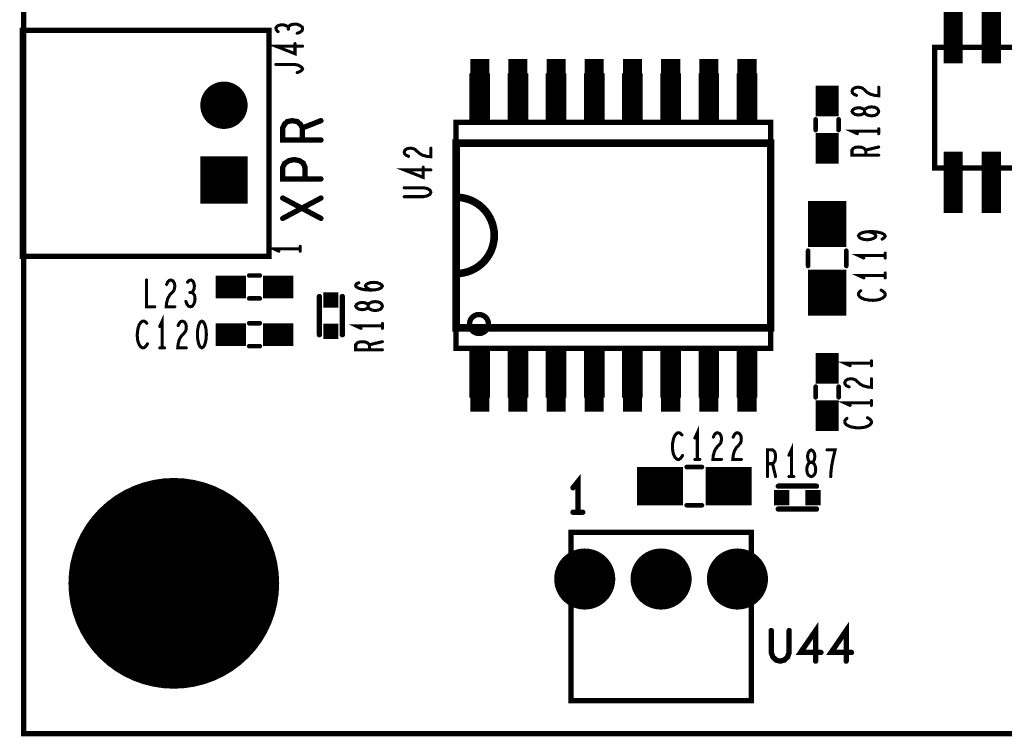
# Model space of a CAD drawing. Extents: x -0.18 to 8.86, y -3.29 to 6.3.
# Tile 3 of 69: x -0.01 to 1.28, y 0 to 0.94. Entities that reach past the tile are written whole.
import ezdxf

# ---------------------------------------------------------------- set-up
doc = ezdxf.new("R2010")
doc.units = 0
doc.layers.get('0').update_dxf_attribs({"color": 3, "linetype": 'CONTINUOUS'})

# ---------------------------------------------------------------- blocks, each defined once
blk = doc.blocks.new('PAD_S1')
at = {"const_width": 1}
blk.add_lwpolyline([(-0.5, 0), (0.5, 0)], dxfattribs=at)
blk = doc.blocks.new('PAD_R1')
at = {"const_width": 0.5}
blk.add_lwpolyline([(0.25, 0, 1), (-0.25, 0, 1)], format="xyb", close=True, dxfattribs=at)

msp = doc.modelspace()

# ---------------------------------------------------------------- linework, layer by layer
for points, const_width in [([(0, 0), (0, 6.29921), (8.85827, 6.29921), (8.85827, 0)], 0.007), ([(-0.0015, 0.921), (-0.0015, 0.625), (0.3215, 0.625), (0.3215, 0.921), (-0.0015, 0.921), (-0.0015, 0.625), (0.3215, 0.625), (0.3215, 0.921)], 0.007), ([(1.3915, 0.899), (1.1935, 0.899), (1.1935, 0.741), (1.3915, 0.741)], 0.007), ([(1.12, 0.815), (1.11942, 0.81687), (1.11767, 0.819), (1.11475, 0.82033), (1.11067, 0.82087), (1.10658, 0.82033), (1.10308, 0.81873), (1.10133, 0.81633), (1.10133, 0.81367), (1.10017, 0.81207), (1.09725, 0.81073), (1.09317, 0.8102), (1.08908, 0.811), (1.08617, 0.81287), (1.085, 0.815), (1.08617, 0.81713), (1.08908, 0.819), (1.09317, 0.8198), (1.09725, 0.81927), (1.10017, 0.81793), (1.10133, 0.81633), (1.10133, 0.81367), (1.10308, 0.81127), (1.10658, 0.80967), (1.11067, 0.80913), (1.11475, 0.80967), (1.11767, 0.811), (1.11942, 0.81313)], 0.004), ([(0.5665, 0.5045), (0.9785, 0.5045), (0.9785, 0.8005), (0.5665, 0.8005)], 0.007), ([(0.5665, 0.5315), (0.9785, 0.5315), (0.9785, 0.7735), (0.5665, 0.7735)], 0.01), ([(0.47, 0.56), (0.46942, 0.56187), (0.46767, 0.564), (0.46475, 0.56533), (0.46067, 0.56587), (0.45658, 0.56533), (0.45308, 0.56373), (0.45133, 0.56133), (0.45133, 0.55867), (0.45017, 0.55707), (0.44725, 0.55573), (0.44317, 0.5552), (0.43908, 0.556), (0.43617, 0.55787), (0.435, 0.56), (0.43617, 0.56213), (0.43908, 0.564), (0.44317, 0.5648), (0.44725, 0.56427), (0.45017, 0.56293), (0.45133, 0.56133), (0.45133, 0.55867), (0.45308, 0.55627), (0.45658, 0.55467), (0.46067, 0.55413), (0.46475, 0.55467), (0.46767, 0.556), (0.46942, 0.55813)], 0.004), ([(0.23361, 0.5403), (0.23148, 0.53913), (0.22988, 0.53622), (0.22881, 0.53272), (0.22801, 0.52805), (0.22774, 0.5228), (0.22801, 0.51755), (0.22881, 0.51288), (0.22988, 0.50938), (0.23148, 0.50647), (0.23361, 0.5053), (0.23574, 0.50647), (0.23734, 0.50938), (0.23841, 0.51288), (0.23921, 0.51755), (0.23948, 0.5228), (0.23921, 0.52805), (0.23841, 0.53272), (0.23734, 0.53622), (0.23574, 0.53913)], 0.004), ([(1.03163, 0.33663), (1.0335, 0.33721), (1.03563, 0.33896), (1.03696, 0.34188), (1.0375, 0.34596), (1.03696, 0.35005), (1.03536, 0.35355), (1.03296, 0.3553), (1.0303, 0.3553), (1.0287, 0.35646), (1.02736, 0.35938), (1.02683, 0.36346), (1.02763, 0.36755), (1.0295, 0.37046), (1.03163, 0.37163), (1.03376, 0.37046), (1.03563, 0.36755), (1.03643, 0.36346), (1.0359, 0.35938), (1.03456, 0.35646), (1.03296, 0.3553), (1.0303, 0.3553), (1.0279, 0.35355), (1.0263, 0.35005), (1.02576, 0.34596), (1.0263, 0.34188), (1.02763, 0.33896), (1.02976, 0.33721)], 0.004), ([(0.95311, 0.04305), (0.95311, 0.26352), (0.71689, 0.26352), (0.71689, 0.04305)], 0.007)]:
    msp.add_lwpolyline(points, close=True, dxfattribs=dict(const_width=const_width))
for points, const_width in [([(1.2175, 0.878), (1.2175, 0.958)], 0.025), ([(1.2675, 0.878), (1.2675, 0.958)], 0.025), ([(0.34683, 0.925), (0.34508, 0.9266), (0.34217, 0.92793), (0.33867, 0.92846), (0.33517, 0.92793), (0.33225, 0.9266), (0.3305, 0.9242), (0.33108, 0.9218), (0.33342, 0.9194)], 0.004), ([(0.3585, 0.91726), (0.36258, 0.91886), (0.36492, 0.921), (0.3655, 0.9234), (0.36492, 0.92553), (0.362, 0.92766), (0.3585, 0.929), (0.355, 0.92926), (0.35092, 0.92873), (0.348, 0.92686), (0.34683, 0.925), (0.34683, 0.9226)], 0.004), ([(0.3655, 0.90033), (0.3305, 0.90033), (0.35558, 0.89046), (0.35558, 0.9038)], 0.004), ([(0.5975, 0.8035), (0.5975, 0.8835)], 0.025), ([(0.6475, 0.8035), (0.6475, 0.8835)], 0.025), ([(0.6975, 0.8035), (0.6975, 0.8835)], 0.025), ([(0.7475, 0.8035), (0.7475, 0.8835)], 0.025), ([(0.7975, 0.8035), (0.7975, 0.8835)], 0.025), ([(0.8475, 0.8035), (0.8475, 0.8835)], 0.025), ([(0.8975, 0.8035), (0.8975, 0.8835)], 0.025), ([(0.9475, 0.8035), (0.9475, 0.8835)], 0.025), ([(1.1935, 0.741), (1.1935, 0.899)], 0.007), ([(0.3585, 0.8658), (0.362, 0.86713), (0.36433, 0.86873), (0.3655, 0.8706), (0.36433, 0.87273), (0.362, 0.87433), (0.3585, 0.87593), (0.35383, 0.87646), (0.3305, 0.87646)], 0.004), ([(0.5875, 0.8005), (0.5875, 0.8615), (0.6075, 0.8615), (0.6075, 0.8005)], 0.007), ([(0.6375, 0.8005), (0.6375, 0.8615), (0.6575, 0.8615), (0.6575, 0.8005)], 0.007), ([(0.6875, 0.8005), (0.6875, 0.8615), (0.7075, 0.8615), (0.7075, 0.8005)], 0.007), ([(0.7375, 0.8005), (0.7375, 0.8615), (0.7575, 0.8615), (0.7575, 0.8005)], 0.007), ([(0.7875, 0.8005), (0.7875, 0.8615), (0.8075, 0.8615), (0.8075, 0.8005)], 0.007), ([(0.8375, 0.8005), (0.8375, 0.8615), (0.8575, 0.8615), (0.8575, 0.8005)], 0.007), ([(0.8875, 0.8005), (0.8875, 0.8615), (0.9075, 0.8615), (0.9075, 0.8005)], 0.007), ([(0.9375, 0.8005), (0.9375, 0.8615), (0.9575, 0.8615), (0.9575, 0.8005)], 0.007), ([(1.0525, 0.8085), (1.0525, 0.8485)], 0.03), ([(1.09083, 0.83593), (1.08733, 0.83753), (1.08558, 0.8394), (1.085, 0.84153), (1.08617, 0.8442), (1.08908, 0.84607), (1.09258, 0.8466), (1.09608, 0.84633), (1.099, 0.84527), (1.10483, 0.83993), (1.10892, 0.83753), (1.11475, 0.83593), (1.12, 0.8354), (1.12, 0.8466)], 0.004), ([(0.3895, 0.77746), (0.3395, 0.77746), (0.3395, 0.7933), (0.342, 0.79836), (0.34533, 0.80153), (0.352, 0.8028), (0.35867, 0.80153), (0.36283, 0.79773), (0.36533, 0.7933), (0.36533, 0.77746)], 0.007), ([(0.36533, 0.7933), (0.3895, 0.8028)], 0.007), ([(1.0375, 0.8045), (1.0375, 0.7905)], 0.006), ([(1.0375, 0.8045), (1.0375, 0.7905)], 0.006), ([(1.0525, 0.7465), (1.0525, 0.7865)], 0.03), ([(1.0675, 0.8045), (1.0675, 0.7905)], 0.006), ([(1.0675, 0.8045), (1.0675, 0.7905)], 0.006), ([(1.12, 0.789), (1.085, 0.789), (1.092, 0.7858)], 0.004), ([(1.12, 0.7858), (1.12, 0.7922)], 0.004), ([(1.2175, 0.682), (1.2175, 0.762)], 0.025), ([(1.2675, 0.682), (1.2675, 0.762)], 0.025), ([(0.50433, 0.75606), (0.50083, 0.75766), (0.49908, 0.75953), (0.4985, 0.76166), (0.49967, 0.76433), (0.50258, 0.7662), (0.50608, 0.76673), (0.50958, 0.76646), (0.5125, 0.7654), (0.51833, 0.76006), (0.52242, 0.75766), (0.52825, 0.75606), (0.5335, 0.75553), (0.5335, 0.76673)], 0.004), ([(1.12, 0.75767), (1.085, 0.75767), (1.085, 0.76433), (1.08675, 0.76647), (1.08908, 0.7678), (1.09375, 0.76833), (1.09842, 0.7678), (1.10133, 0.7662), (1.10308, 0.76433), (1.10308, 0.75767)], 0.004), ([(1.10308, 0.76433), (1.12, 0.76833)], 0.004), ([(0.3895, 0.72646), (0.3395, 0.72646), (0.3395, 0.74166), (0.342, 0.74673), (0.34783, 0.75053), (0.3545, 0.7518), (0.36117, 0.75053), (0.36617, 0.74736), (0.36867, 0.74166), (0.36867, 0.72646)], 0.007), ([(0.5335, 0.73833), (0.4985, 0.73833), (0.52358, 0.72846), (0.52358, 0.7418)], 0.004), ([(1.0525, 0.6375), (1.0525, 0.6975)], 0.05), ([(0.4985, 0.70326), (0.52358, 0.70326), (0.52883, 0.70433), (0.53233, 0.70646), (0.5335, 0.70913), (0.53233, 0.7118), (0.52883, 0.71393), (0.52358, 0.715), (0.4985, 0.715)], 0.004), ([(0.3895, 0.67483), (0.3395, 0.70143)], 0.007), ([(0.3395, 0.67483), (0.3895, 0.70143)], 0.007), ([(1.12442, 0.6476), (1.12733, 0.64946), (1.1285, 0.6516), (1.12733, 0.65373), (1.12383, 0.6556), (1.11858, 0.65693), (1.11333, 0.65746), (1.10692, 0.65746), (1.10167, 0.65693), (1.097, 0.6556), (1.09467, 0.654), (1.0935, 0.65213), (1.09467, 0.65), (1.097, 0.6484), (1.1005, 0.64733), (1.10517, 0.6468), (1.10925, 0.64733), (1.11333, 0.64866), (1.11567, 0.65026), (1.11625, 0.65213), (1.11508, 0.65426), (1.11217, 0.65586), (1.10692, 0.65746)], 0.004), ([(0.3625, 0.635), (0.3275, 0.635), (0.3345, 0.6318)], 0.004), ([(0.3625, 0.6318), (0.3625, 0.6382)], 0.004), ([(1.0275, 0.6125), (1.0275, 0.6325)], 0.006), ([(1.0275, 0.6125), (1.0275, 0.6325)], 0.006), ([(1.0525, 0.5475), (1.0525, 0.6075)], 0.05), ([(1.0775, 0.6125), (1.0775, 0.6325)], 0.006), ([(1.0775, 0.6125), (1.0775, 0.6325)], 0.006), ([(1.1285, 0.62613), (1.0935, 0.62613), (1.1005, 0.62293)], 0.004), ([(1.1285, 0.62293), (1.1285, 0.62933)], 0.004), ([(0.16117, 0.59413), (0.16117, 0.55913), (0.17183, 0.55913)], 0.004), ([(0.18743, 0.5883), (0.18903, 0.5918), (0.1909, 0.59355), (0.19303, 0.59413), (0.1957, 0.59296), (0.19757, 0.59005), (0.1981, 0.58655), (0.19783, 0.58305), (0.19677, 0.58013), (0.19143, 0.5743), (0.18903, 0.57021), (0.18743, 0.56438), (0.1869, 0.55913), (0.1981, 0.55913)], 0.004), ([(0.22037, 0.5778), (0.22197, 0.57955), (0.2233, 0.58246), (0.22383, 0.58596), (0.2233, 0.58946), (0.22197, 0.59238), (0.21957, 0.59413), (0.21717, 0.59355), (0.21477, 0.59121)], 0.004), ([(0.2515, 0.585), (0.2915, 0.585)], 0.03), ([(0.2955, 0.6), (0.3095, 0.6)], 0.006), ([(0.2955, 0.6), (0.3095, 0.6)], 0.006), ([(0.3135, 0.585), (0.3535, 0.585)], 0.03), ([(1.1285, 0.60013), (1.0935, 0.60013), (1.1005, 0.59693)], 0.004), ([(1.1285, 0.59693), (1.1285, 0.60333)], 0.004), ([(0.45542, 0.58093), (0.45133, 0.5828), (0.449, 0.5844), (0.44783, 0.58653), (0.449, 0.5884), (0.45133, 0.58973), (0.45483, 0.5908), (0.45892, 0.59107), (0.46242, 0.5908), (0.46592, 0.58973), (0.46883, 0.58813), (0.47, 0.58627), (0.46883, 0.58413), (0.46533, 0.58227), (0.46008, 0.5812), (0.45425, 0.58093), (0.44667, 0.58147), (0.44258, 0.58227), (0.4385, 0.5836), (0.43558, 0.58547), (0.435, 0.58733), (0.43617, 0.5892), (0.43908, 0.59053)], 0.004), ([(1.09642, 0.58), (1.09467, 0.5784), (1.0935, 0.57653), (1.0935, 0.5744), (1.09525, 0.572), (1.09817, 0.57013), (1.10167, 0.5688), (1.1075, 0.56773), (1.11275, 0.56746), (1.118, 0.568), (1.1215, 0.5688), (1.125, 0.5704), (1.12733, 0.57226), (1.1285, 0.57413), (1.1285, 0.576), (1.12733, 0.57786), (1.12558, 0.57946), (1.12325, 0.5808)], 0.004), ([(0.21263, 0.56613), (0.21423, 0.56205), (0.21637, 0.55971), (0.21877, 0.55913), (0.2209, 0.55971), (0.22303, 0.56263), (0.22437, 0.56613), (0.22463, 0.56963), (0.2241, 0.57371), (0.22223, 0.57663), (0.22037, 0.5778), (0.21797, 0.5778)], 0.004), ([(0.2955, 0.57), (0.3095, 0.57)], 0.006), ([(0.2955, 0.57), (0.3095, 0.57)], 0.006), ([(0.3875, 0.5225), (0.3875, 0.5725)], 0.007), ([(0.3875, 0.5225), (0.3875, 0.5725)], 0.007), ([(0.4175, 0.5225), (0.4175, 0.5725)], 0.007), ([(0.4175, 0.5225), (0.4175, 0.5725)], 0.007), ([(0.16148, 0.53738), (0.15988, 0.53913), (0.15801, 0.5403), (0.15588, 0.5403), (0.15348, 0.53855), (0.15161, 0.53563), (0.15028, 0.53213), (0.14921, 0.5263), (0.14894, 0.52105), (0.14948, 0.5158), (0.15028, 0.5123), (0.15188, 0.5088), (0.15374, 0.50647), (0.15561, 0.5053), (0.15748, 0.5053), (0.15934, 0.50647), (0.16094, 0.50822), (0.16228, 0.51055)], 0.004), ([(0.18161, 0.5053), (0.18161, 0.5403), (0.17841, 0.5333)], 0.004), ([(0.20254, 0.53447), (0.20414, 0.53797), (0.20601, 0.53972), (0.20814, 0.5403), (0.21081, 0.53913), (0.21268, 0.53622), (0.21321, 0.53272), (0.21294, 0.52922), (0.21188, 0.5263), (0.20654, 0.52047), (0.20414, 0.51638), (0.20254, 0.51055), (0.20201, 0.5053), (0.21321, 0.5053)], 0.004), ([(0.2515, 0.5225), (0.2915, 0.5225)], 0.03), ([(0.2955, 0.5375), (0.3095, 0.5375)], 0.006), ([(0.2955, 0.5375), (0.3095, 0.5375)], 0.006), ([(0.3135, 0.5225), (0.3535, 0.5225)], 0.03), ([(0.47, 0.534), (0.435, 0.534), (0.442, 0.5308)], 0.004), ([(0.47, 0.5308), (0.47, 0.5372)], 0.004), ([(0.17841, 0.5053), (0.18481, 0.5053)], 0.004), ([(0.2955, 0.5075), (0.3095, 0.5075)], 0.006), ([(0.2955, 0.5075), (0.3095, 0.5075)], 0.006), ([(0.47, 0.50267), (0.435, 0.50267), (0.435, 0.50933), (0.43675, 0.51147), (0.43908, 0.5128), (0.44375, 0.51333), (0.44842, 0.5128), (0.45133, 0.5112), (0.45308, 0.50933), (0.45308, 0.50267)], 0.004), ([(0.45308, 0.50933), (0.47, 0.51333)], 0.004), ([(0.5875, 0.5045), (0.5875, 0.4435), (0.6075, 0.4435), (0.6075, 0.5045)], 0.007), ([(0.5975, 0.4215), (0.5975, 0.5015)], 0.025), ([(0.6375, 0.5045), (0.6375, 0.4435), (0.6575, 0.4435), (0.6575, 0.5045)], 0.007), ([(0.6475, 0.4215), (0.6475, 0.5015)], 0.025), ([(0.6875, 0.5045), (0.6875, 0.4435), (0.7075, 0.4435), (0.7075, 0.5045)], 0.007), ([(0.6975, 0.4215), (0.6975, 0.5015)], 0.025), ([(0.7375, 0.5045), (0.7375, 0.4435), (0.7575, 0.4435), (0.7575, 0.5045)], 0.007), ([(0.7475, 0.4215), (0.7475, 0.5015)], 0.025), ([(0.7875, 0.5045), (0.7875, 0.4435), (0.8075, 0.4435), (0.8075, 0.5045)], 0.007), ([(0.7975, 0.4215), (0.7975, 0.5015)], 0.025), ([(0.8375, 0.5045), (0.8375, 0.4435), (0.8575, 0.4435), (0.8575, 0.5045)], 0.007), ([(0.8475, 0.4215), (0.8475, 0.5015)], 0.025), ([(0.8875, 0.5045), (0.8875, 0.4435), (0.9075, 0.4435), (0.9075, 0.5045)], 0.007), ([(0.8975, 0.4215), (0.8975, 0.5015)], 0.025), ([(0.9375, 0.5045), (0.9375, 0.4435), (0.9575, 0.4435), (0.9575, 0.5045)], 0.007), ([(0.9475, 0.4215), (0.9475, 0.5015)], 0.025), ([(1.0525, 0.4585), (1.0525, 0.4985)], 0.03), ([(1.1105, 0.48193), (1.1105, 0.48833)], 0.004), ([(1.1105, 0.48513), (1.0755, 0.48513), (1.0825, 0.48193)], 0.004), ([(1.08133, 0.45406), (1.07783, 0.45566), (1.07608, 0.45753), (1.0755, 0.45966), (1.07667, 0.46233), (1.07958, 0.4642), (1.08308, 0.46473), (1.08658, 0.46446), (1.0895, 0.4634), (1.09533, 0.45806), (1.09942, 0.45566), (1.10525, 0.45406), (1.1105, 0.45353), (1.1105, 0.46473)], 0.004), ([(1.0375, 0.4405), (1.0375, 0.4545)], 0.006), ([(1.0375, 0.4405), (1.0375, 0.4545)], 0.006), ([(1.0525, 0.3965), (1.0525, 0.4365)], 0.03), ([(1.0675, 0.4405), (1.0675, 0.4545)], 0.006), ([(1.0675, 0.4405), (1.0675, 0.4545)], 0.006), ([(1.1105, 0.43313), (1.0755, 0.43313), (1.0825, 0.42993)], 0.004), ([(1.1105, 0.42993), (1.1105, 0.43633)], 0.004), ([(1.07842, 0.413), (1.07667, 0.4114), (1.0755, 0.40953), (1.0755, 0.4074), (1.07725, 0.405), (1.08017, 0.40313), (1.08367, 0.4018), (1.0895, 0.40073), (1.09475, 0.40046), (1.1, 0.401), (1.1035, 0.4018), (1.107, 0.4034), (1.10933, 0.40526), (1.1105, 0.40713), (1.1105, 0.409), (1.10933, 0.41086), (1.10758, 0.41246), (1.10525, 0.4138)], 0.004), ([(0.8825, 0.35913), (0.8825, 0.39413), (0.8793, 0.38713)], 0.004), ([(0.86237, 0.39121), (0.86077, 0.39296), (0.8589, 0.39413), (0.85677, 0.39413), (0.85437, 0.39238), (0.8525, 0.38946), (0.85117, 0.38596), (0.8501, 0.38013), (0.84983, 0.37488), (0.85037, 0.36963), (0.85117, 0.36613), (0.85277, 0.36263), (0.85463, 0.3603), (0.8565, 0.35913), (0.85837, 0.35913), (0.86023, 0.3603), (0.86183, 0.36205), (0.86317, 0.36438)], 0.004), ([(0.90343, 0.3883), (0.90503, 0.3918), (0.9069, 0.39355), (0.90903, 0.39413), (0.9117, 0.39296), (0.91357, 0.39005), (0.9141, 0.38655), (0.91383, 0.38305), (0.91277, 0.38013), (0.90743, 0.3743), (0.90503, 0.37021), (0.90343, 0.36438), (0.9029, 0.35913), (0.9141, 0.35913)], 0.004), ([(0.92943, 0.3883), (0.93103, 0.3918), (0.9329, 0.39355), (0.93503, 0.39413), (0.9377, 0.39296), (0.93957, 0.39005), (0.9401, 0.38655), (0.93983, 0.38305), (0.93877, 0.38013), (0.93343, 0.3743), (0.93103, 0.37021), (0.92943, 0.36438), (0.9289, 0.35913), (0.9401, 0.35913)], 0.004), ([(1.00563, 0.33663), (1.00563, 0.37163), (1.00243, 0.36463)], 0.004), ([(0.8793, 0.35913), (0.8857, 0.35913)], 0.004), ([(0.9743, 0.33663), (0.9743, 0.37163), (0.98096, 0.37163), (0.9831, 0.36988), (0.98443, 0.36755), (0.98496, 0.36288), (0.98443, 0.35821), (0.98283, 0.3553), (0.98096, 0.35355), (0.9743, 0.35355)], 0.004), ([(1.0571, 0.33663), (1.05763, 0.34421), (1.05843, 0.35063), (1.0595, 0.35646), (1.06083, 0.36288), (1.06296, 0.37163), (1.0523, 0.37163)], 0.004), ([(0.8035, 0.32413), (0.8635, 0.32413)], 0.05), ([(0.8685, 0.34913), (0.8885, 0.34913)], 0.006), ([(0.8685, 0.34913), (0.8885, 0.34913)], 0.006), ([(0.8935, 0.32413), (0.9535, 0.32413)], 0.05), ([(0.98096, 0.35355), (0.98496, 0.33663)], 0.004), ([(0.726, 0.29), (0.726, 0.33), (0.7196, 0.322)], 0.007), ([(1.00243, 0.33663), (1.00883, 0.33663)], 0.004), ([(0.9885, 0.32413), (1.0385, 0.32413)], 0.007), ([(0.9885, 0.32413), (1.0385, 0.32413)], 0.007), ([(0.8685, 0.29913), (0.8885, 0.29913)], 0.006), ([(0.8685, 0.29913), (0.8885, 0.29913)], 0.006), ([(0.9885, 0.29413), (1.0385, 0.29413)], 0.007), ([(0.9885, 0.29413), (1.0385, 0.29413)], 0.007), ([(0.7196, 0.29), (0.7324, 0.29)], 0.007), ([(1.0374, 0.095), (1.0374, 0.135), (1.01767, 0.10633), (1.04433, 0.10633)], 0.007), ([(1.0774, 0.095), (1.0774, 0.135), (1.05767, 0.10633), (1.08433, 0.10633)], 0.007), ([(0.97927, 0.135), (0.97927, 0.10633), (0.9814, 0.10033), (0.98567, 0.09633), (0.991, 0.095), (0.99633, 0.09633), (1.0006, 0.10033), (1.00273, 0.10633), (1.00273, 0.135)], 0.007)]:
    msp.add_lwpolyline(points, dxfattribs=dict(const_width=const_width))
at = {"const_width": 0.01}
msp.add_lwpolyline([(0.5665, 0.6025, 1), (0.5665, 0.7025)], format="xyb", dxfattribs=at)
at = {"const_width": 0.007}
msp.add_lwpolyline([(0.6089, 0.5365, 1), (0.5841, 0.5365, 1)], format="xyb", close=True, dxfattribs=at)

# ---------------------------------------------------------------- block references
for name, p, xscale, yscale in [('PAD_R1', (0.33342, 0.9194), 0.004, 0.004), ('PAD_R1', (0.34683, 0.925), 0.004, 0.004), ('PAD_R1', (0.34683, 0.9226), 0.004, 0.004), ('PAD_R1', (0.3585, 0.91726), 0.004, 0.004), ('PAD_R1', (0.35558, 0.9038), 0.004, 0.004), ('PAD_R1', (0.3655, 0.90033), 0.004, 0.004), ('PAD_R1', (1.1935, 0.899), 0.007, 0.007), ('PAD_R1', (0.3305, 0.87646), 0.004, 0.004), ('PAD_R1', (0.3585, 0.8658), 0.004, 0.004), ('PAD_R1', (0.2625, 0.823), 0.062, 0.062), ('PAD_R1', (1.12, 0.8466), 0.004, 0.004), ('PAD_R1', (1.09083, 0.83593), 0.004, 0.004), ('PAD_R1', (0.3895, 0.8028), 0.007, 0.007), ('PAD_R1', (0.5875, 0.8005), 0.007, 0.007), ('PAD_R1', (0.6075, 0.8005), 0.007, 0.007), ('PAD_R1', (0.6375, 0.8005), 0.007, 0.007), ('PAD_R1', (0.6575, 0.8005), 0.007, 0.007), ('PAD_R1', (0.6875, 0.8005), 0.007, 0.007), ('PAD_R1', (0.7075, 0.8005), 0.007, 0.007), ('PAD_R1', (0.7375, 0.8005), 0.007, 0.007), ('PAD_R1', (0.7575, 0.8005), 0.007, 0.007), ('PAD_R1', (0.7875, 0.8005), 0.007, 0.007), ('PAD_R1', (0.8075, 0.8005), 0.007, 0.007), ('PAD_R1', (0.8375, 0.8005), 0.007, 0.007), ('PAD_R1', (0.8575, 0.8005), 0.007, 0.007), ('PAD_R1', (0.8875, 0.8005), 0.007, 0.007), ('PAD_R1', (0.9075, 0.8005), 0.007, 0.007), ('PAD_R1', (0.9375, 0.8005), 0.007, 0.007), ('PAD_R1', (0.9575, 0.8005), 0.007, 0.007), ('PAD_R1', (1.0375, 0.8045), 0.006, 0.006), ('PAD_R1', (1.0375, 0.8045), 0.006, 0.006), ('PAD_R1', (1.0675, 0.8045), 0.006, 0.006), ('PAD_R1', (1.0675, 0.8045), 0.006, 0.006), ('PAD_R1', (0.36533, 0.7933), 0.007, 0.007), ('PAD_R1', (1.0375, 0.7905), 0.006, 0.006), ('PAD_R1', (1.0375, 0.7905), 0.006, 0.006), ('PAD_R1', (1.0675, 0.7905), 0.006, 0.006), ('PAD_R1', (1.0675, 0.7905), 0.006, 0.006), ('PAD_R1', (1.092, 0.7858), 0.004, 0.004), ('PAD_R1', (1.12, 0.7922), 0.004, 0.004), ('PAD_R1', (1.12, 0.789), 0.004, 0.004), ('PAD_R1', (1.12, 0.7858), 0.004, 0.004), ('PAD_R1', (0.36533, 0.77746), 0.007, 0.007), ('PAD_R1', (0.3895, 0.77746), 0.007, 0.007), ('PAD_R1', (0.5335, 0.76673), 0.004, 0.004), ('PAD_R1', (1.10308, 0.76433), 0.004, 0.004), ('PAD_R1', (1.12, 0.76833), 0.004, 0.004), ('PAD_S1', (0.2625, 0.725), 0.062, 0.062), ('PAD_R1', (0.50433, 0.75606), 0.004, 0.004), ('PAD_R1', (1.10308, 0.75767), 0.004, 0.004), ('PAD_R1', (1.12, 0.75767), 0.004, 0.004), ('PAD_R1', (0.52358, 0.7418), 0.004, 0.004), ('PAD_R1', (0.5335, 0.73833), 0.004, 0.004), ('PAD_R1', (1.1935, 0.741), 0.007, 0.007), ('PAD_R1', (0.36867, 0.72646), 0.007, 0.007), ('PAD_R1', (0.3895, 0.72646), 0.007, 0.007), ('PAD_R1', (0.4985, 0.715), 0.004, 0.004), ('PAD_R1', (0.3395, 0.70143), 0.007, 0.007), ('PAD_R1', (0.3895, 0.70143), 0.007, 0.007), ('PAD_R1', (0.4985, 0.70326), 0.004, 0.004), ('PAD_R1', (0.5665, 0.7025), 0.01, 0.01), ('PAD_R1', (0.3395, 0.67483), 0.007, 0.007), ('PAD_R1', (0.3895, 0.67483), 0.007, 0.007), ('PAD_R1', (1.10692, 0.65746), 0.004, 0.004), ('PAD_R1', (1.12442, 0.6476), 0.004, 0.004), ('PAD_R1', (0.3345, 0.6318), 0.004, 0.004), ('PAD_R1', (0.3625, 0.6382), 0.004, 0.004), ('PAD_R1', (0.3625, 0.635), 0.004, 0.004), ('PAD_R1', (0.3625, 0.6318), 0.004, 0.004), ('PAD_R1', (1.0275, 0.6325), 0.006, 0.006), ('PAD_R1', (1.0275, 0.6325), 0.006, 0.006), ('PAD_R1', (1.0775, 0.6325), 0.006, 0.006), ('PAD_R1', (1.0775, 0.6325), 0.006, 0.006), ('PAD_R1', (1.1005, 0.62293), 0.004, 0.004), ('PAD_R1', (1.1285, 0.62933), 0.004, 0.004), ('PAD_R1', (1.1285, 0.62613), 0.004, 0.004), ('PAD_R1', (1.1285, 0.62293), 0.004, 0.004), ('PAD_R1', (0.5665, 0.6025), 0.01, 0.01), ('PAD_R1', (1.0275, 0.6125), 0.006, 0.006), ('PAD_R1', (1.0275, 0.6125), 0.006, 0.006), ('PAD_R1', (1.0775, 0.6125), 0.006, 0.006), ('PAD_R1', (1.0775, 0.6125), 0.006, 0.006), ('PAD_R1', (0.16117, 0.59413), 0.004, 0.004), ('PAD_R1', (0.21477, 0.59121), 0.004, 0.004), ('PAD_R1', (0.2955, 0.6), 0.006, 0.006), ('PAD_R1', (0.2955, 0.6), 0.006, 0.006), ('PAD_R1', (0.3095, 0.6), 0.006, 0.006), ('PAD_R1', (0.3095, 0.6), 0.006, 0.006), ('PAD_R1', (1.1005, 0.59693), 0.004, 0.004), ('PAD_R1', (1.1285, 0.60333), 0.004, 0.004), ('PAD_R1', (1.1285, 0.60013), 0.004, 0.004), ('PAD_R1', (1.1285, 0.59693), 0.004, 0.004), ('PAD_R1', (0.18743, 0.5883), 0.004, 0.004), ('PAD_R1', (0.43908, 0.59053), 0.004, 0.004), ('PAD_R1', (0.45542, 0.58093), 0.004, 0.004), ('PAD_R1', (1.09642, 0.58), 0.004, 0.004), ('PAD_R1', (1.12325, 0.5808), 0.004, 0.004), ('PAD_R1', (0.21263, 0.56613), 0.004, 0.004), ('PAD_R1', (0.21797, 0.5778), 0.004, 0.004), ('PAD_R1', (0.22037, 0.5778), 0.004, 0.004), ('PAD_R1', (0.2955, 0.57), 0.006, 0.006), ('PAD_R1', (0.2955, 0.57), 0.006, 0.006), ('PAD_R1', (0.3095, 0.57), 0.006, 0.006), ('PAD_R1', (0.3095, 0.57), 0.006, 0.006), ('PAD_S1', (0.4025, 0.568), 0.02, 0.02), ('PAD_R1', (0.3875, 0.5725), 0.007, 0.007), ('PAD_R1', (0.3875, 0.5725), 0.007, 0.007), ('PAD_R1', (0.4175, 0.5725), 0.007, 0.007), ('PAD_R1', (0.4175, 0.5725), 0.007, 0.007), ('PAD_R1', (0.17183, 0.55913), 0.004, 0.004), ('PAD_R1', (0.1981, 0.55913), 0.004, 0.004), ('PAD_R1', (0.16148, 0.53738), 0.004, 0.004), ('PAD_R1', (0.17841, 0.5333), 0.004, 0.004), ('PAD_R1', (0.20254, 0.53447), 0.004, 0.004), ('PAD_R1', (0.2955, 0.5375), 0.006, 0.006), ('PAD_R1', (0.2955, 0.5375), 0.006, 0.006), ('PAD_R1', (0.3095, 0.5375), 0.006, 0.006), ('PAD_R1', (0.3095, 0.5375), 0.006, 0.006), ('PAD_S1', (0.4025, 0.527), 0.02, 0.02), ('PAD_R1', (0.442, 0.5308), 0.004, 0.004), ('PAD_R1', (0.47, 0.5372), 0.004, 0.004), ('PAD_R1', (0.47, 0.534), 0.004, 0.004), ('PAD_R1', (0.47, 0.5308), 0.004, 0.004), ('PAD_R1', (0.3875, 0.5225), 0.007, 0.007), ('PAD_R1', (0.3875, 0.5225), 0.007, 0.007), ('PAD_R1', (0.4175, 0.5225), 0.007, 0.007), ('PAD_R1', (0.4175, 0.5225), 0.007, 0.007), ('PAD_R1', (0.16228, 0.51055), 0.004, 0.004), ('PAD_R1', (0.17841, 0.5053), 0.004, 0.004), ('PAD_R1', (0.18161, 0.5053), 0.004, 0.004), ('PAD_R1', (0.18481, 0.5053), 0.004, 0.004), ('PAD_R1', (0.21321, 0.5053), 0.004, 0.004), ('PAD_R1', (0.2955, 0.5075), 0.006, 0.006), ('PAD_R1', (0.2955, 0.5075), 0.006, 0.006), ('PAD_R1', (0.3095, 0.5075), 0.006, 0.006), ('PAD_R1', (0.3095, 0.5075), 0.006, 0.006), ('PAD_R1', (0.45308, 0.50933), 0.004, 0.004), ('PAD_R1', (0.45308, 0.50267), 0.004, 0.004), ('PAD_R1', (0.47, 0.51333), 0.004, 0.004), ('PAD_R1', (0.47, 0.50267), 0.004, 0.004), ('PAD_R1', (0.5875, 0.5045), 0.007, 0.007), ('PAD_R1', (0.6075, 0.5045), 0.007, 0.007), ('PAD_R1', (0.6375, 0.5045), 0.007, 0.007), ('PAD_R1', (0.6575, 0.5045), 0.007, 0.007), ('PAD_R1', (0.6875, 0.5045), 0.007, 0.007), ('PAD_R1', (0.7075, 0.5045), 0.007, 0.007), ('PAD_R1', (0.7375, 0.5045), 0.007, 0.007), ('PAD_R1', (0.7575, 0.5045), 0.007, 0.007), ('PAD_R1', (0.7875, 0.5045), 0.007, 0.007), ('PAD_R1', (0.8075, 0.5045), 0.007, 0.007), ('PAD_R1', (0.8375, 0.5045), 0.007, 0.007), ('PAD_R1', (0.8575, 0.5045), 0.007, 0.007), ('PAD_R1', (0.8875, 0.5045), 0.007, 0.007), ('PAD_R1', (0.9075, 0.5045), 0.007, 0.007), ('PAD_R1', (0.9375, 0.5045), 0.007, 0.007), ('PAD_R1', (0.9575, 0.5045), 0.007, 0.007), ('PAD_R1', (1.1105, 0.48833), 0.004, 0.004), ('PAD_R1', (1.0825, 0.48193), 0.004, 0.004), ('PAD_R1', (1.1105, 0.48513), 0.004, 0.004), ('PAD_R1', (1.1105, 0.48193), 0.004, 0.004), ('PAD_R1', (1.1105, 0.46473), 0.004, 0.004), ('PAD_R1', (1.0375, 0.4545), 0.006, 0.006), ('PAD_R1', (1.0375, 0.4545), 0.006, 0.006), ('PAD_R1', (1.0675, 0.4545), 0.006, 0.006), ('PAD_R1', (1.0675, 0.4545), 0.006, 0.006), ('PAD_R1', (1.08133, 0.45406), 0.004, 0.004), ('PAD_R1', (1.0375, 0.4405), 0.006, 0.006), ('PAD_R1', (1.0375, 0.4405), 0.006, 0.006), ('PAD_R1', (1.0675, 0.4405), 0.006, 0.006), ('PAD_R1', (1.0675, 0.4405), 0.006, 0.006), ('PAD_R1', (1.0825, 0.42993), 0.004, 0.004), ('PAD_R1', (1.1105, 0.43633), 0.004, 0.004), ('PAD_R1', (1.1105, 0.43313), 0.004, 0.004), ('PAD_R1', (1.1105, 0.42993), 0.004, 0.004), ('PAD_R1', (1.07842, 0.413), 0.004, 0.004), ('PAD_R1', (1.10525, 0.4138), 0.004, 0.004), ('PAD_R1', (0.86237, 0.39121), 0.004, 0.004), ('PAD_R1', (0.8793, 0.38713), 0.004, 0.004), ('PAD_R1', (0.90343, 0.3883), 0.004, 0.004), ('PAD_R1', (0.92943, 0.3883), 0.004, 0.004), ('PAD_R1', (0.86317, 0.36438), 0.004, 0.004), ('PAD_R1', (0.8793, 0.35913), 0.004, 0.004), ('PAD_R1', (0.8825, 0.35913), 0.004, 0.004), ('PAD_R1', (0.8857, 0.35913), 0.004, 0.004), ('PAD_R1', (0.9141, 0.35913), 0.004, 0.004), ('PAD_R1', (0.9401, 0.35913), 0.004, 0.004), ('PAD_R1', (1.00243, 0.36463), 0.004, 0.004), ('PAD_R1', (1.0523, 0.37163), 0.004, 0.004), ('PAD_R1', (0.8685, 0.34913), 0.006, 0.006), ('PAD_R1', (0.8685, 0.34913), 0.006, 0.006), ('PAD_R1', (0.8885, 0.34913), 0.006, 0.006), ('PAD_R1', (0.8885, 0.34913), 0.006, 0.006), ('PAD_R1', (0.9743, 0.35355), 0.004, 0.004), ('PAD_R1', (0.98096, 0.35355), 0.004, 0.004), ('PAD_R1', (0.9743, 0.33663), 0.004, 0.004), ('PAD_R1', (0.98496, 0.33663), 0.004, 0.004), ('PAD_R1', (1.00243, 0.33663), 0.004, 0.004), ('PAD_R1', (1.00563, 0.33663), 0.004, 0.004), ('PAD_R1', (1.00883, 0.33663), 0.004, 0.004), ('PAD_R1', (1.0571, 0.33663), 0.004, 0.004), ('PAD_R1', (0.19685, 0.19685), 0.276, 0.276), ('PAD_R1', (0.19685, 0.31685), 0.03, 0.03), ('PAD_R1', (0.7196, 0.322), 0.007, 0.007), ('PAD_R1', (0.9885, 0.32413), 0.007, 0.007), ('PAD_R1', (0.9885, 0.32413), 0.007, 0.007), ('PAD_R1', (1.0385, 0.32413), 0.007, 0.007), ('PAD_R1', (1.0385, 0.32413), 0.007, 0.007), ('PAD_S1', (0.993, 0.30913), 0.02, 0.02), ('PAD_S1', (1.034, 0.30913), 0.02, 0.02), ('PAD_R1', (0.11185, 0.28185), 0.03, 0.03), ('PAD_R1', (0.28185, 0.28185), 0.03, 0.03), ('PAD_R1', (0.8685, 0.29913), 0.006, 0.006), ('PAD_R1', (0.8685, 0.29913), 0.006, 0.006), ('PAD_R1', (0.8885, 0.29913), 0.006, 0.006), ('PAD_R1', (0.8885, 0.29913), 0.006, 0.006), ('PAD_R1', (0.9885, 0.29413), 0.007, 0.007), ('PAD_R1', (0.9885, 0.29413), 0.007, 0.007), ('PAD_R1', (1.0385, 0.29413), 0.007, 0.007), ('PAD_R1', (1.0385, 0.29413), 0.007, 0.007), ('PAD_R1', (0.7196, 0.29), 0.007, 0.007), ('PAD_R1', (0.726, 0.29), 0.007, 0.007), ('PAD_R1', (0.7324, 0.29), 0.007, 0.007), ('PAD_R1', (0.735, 0.2025), 0.08, 0.08), ('PAD_R1', (0.835, 0.2025), 0.08, 0.08), ('PAD_R1', (0.935, 0.2025), 0.08, 0.08), ('PAD_R1', (0.07685, 0.19685), 0.03, 0.03), ('PAD_R1', (0.31685, 0.19685), 0.03, 0.03), ('PAD_R1', (0.97927, 0.135), 0.007, 0.007), ('PAD_R1', (1.00273, 0.135), 0.007, 0.007), ('PAD_R1', (0.11185, 0.11185), 0.03, 0.03), ('PAD_R1', (0.28185, 0.11185), 0.03, 0.03), ('PAD_R1', (1.04433, 0.10633), 0.007, 0.007), ('PAD_R1', (1.08433, 0.10633), 0.007, 0.007), ('PAD_R1', (0.19685, 0.07685), 0.03, 0.03), ('PAD_R1', (1.0374, 0.095), 0.007, 0.007), ('PAD_R1', (1.0774, 0.095), 0.007, 0.007)]:
    msp.add_blockref(name, p, dxfattribs=dict(xscale=xscale, yscale=yscale))

doc.saveas('drawing.dxf')
